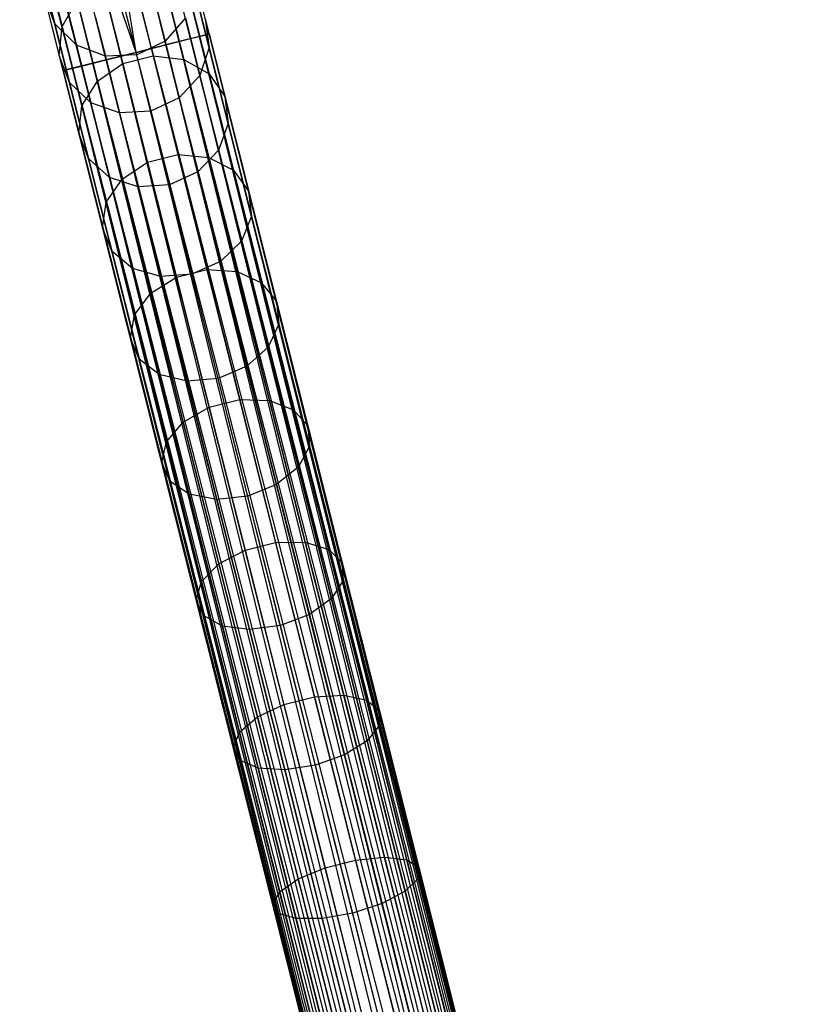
# Model space of a CAD drawing. Extents: x -102 to 102, y -101 to 102.
# Tile 247 of 256: x -21 to -11, y 66 to 79. Entities that reach past the tile are written whole.
import ezdxf

# ---------------------------------------------------------------- set-up
doc = ezdxf.new("R2010")
doc.units = 0
doc.header["$LTSCALE"] = 25.4
doc.layers.get('0').update_dxf_attribs({"linetype": 'CONTINUOUS'})

# ---------------------------------------------------------------- blocks, each defined once
blk = doc.blocks.new('NL2500011659_STL')
at = {"color": 0}
for p, q in [((-19.101, 78.346, -6.691), (-19.694, 80.705, -6.834)), ((-19.101, 78.346, -6.691), (-19.694, 80.705, -6.834)), ((-18.831, 78.413, -7), (-19.415, 80.738, -7.141)), ((-18.831, 78.413, -7), (-19.415, 80.738, -7.141)), ((-18.706, 78.445, -7.395), (-19.28, 80.724, -7.533)), ((-18.706, 78.445, -7.395), (-19.28, 80.724, -7.533)), ((-19.671, 78.202, -6.5), (-20.067, 80.632, -6.666)), ((-19.671, 78.202, -6.5), (-20.067, 80.632, -6.666)), ((-19.469, 78.253, -6.522), (-20.067, 80.632, -6.666)), ((-19.469, 78.253, -6.522), (-20.067, 80.632, -6.666)), ((-18.95, 78.383, -8.169), (-19.501, 80.575, -8.302)), ((-18.95, 78.383, -8.169), (-19.501, 80.575, -8.302)), ((-18.748, 78.434, -7.809), (-19.31, 80.667, -7.944)), ((-18.748, 78.434, -7.809), (-19.31, 80.667, -7.944)), ((-20.241, 78.059, -6.691), (-20.834, 80.418, -6.834)), ((-20.241, 78.059, -6.691), (-20.834, 80.418, -6.834)), ((-19.872, 78.151, -6.522), (-20.471, 80.53, -6.666)), ((-19.872, 78.151, -6.522), (-20.471, 80.53, -6.666)), ((-19.671, 78.202, -6.5), (-20.471, 80.53, -6.666)), ((-19.671, 78.202, -6.5), (-20.471, 80.53, -6.666)), ((-19.276, 78.301, -8.414), (-19.821, 80.466, -8.544)), ((-19.276, 78.301, -8.414), (-19.821, 80.466, -8.544)), ((-20.511, 77.991, -7), (-21.095, 80.315, -7.141)), ((-20.511, 77.991, -7), (-21.095, 80.315, -7.141)), ((-19.671, 78.202, -8.5), (-20.213, 80.357, -8.63)), ((-19.671, 78.202, -8.5), (-20.213, 80.357, -8.63)), ((-20.635, 77.96, -7.395), (-21.208, 80.239, -7.533)), ((-20.635, 77.96, -7.395), (-21.208, 80.239, -7.533)), ((-20.593, 77.97, -7.809), (-21.155, 80.203, -7.944)), ((-20.593, 77.97, -7.809), (-21.155, 80.203, -7.944)), ((-20.391, 78.021, -8.169), (-20.943, 80.213, -8.302)), ((-20.391, 78.021, -8.169), (-20.943, 80.213, -8.302)), ((-20.065, 78.103, -8.414), (-20.609, 80.267, -8.544)), ((-20.065, 78.103, -8.414), (-20.609, 80.267, -8.544)), ((-20.852, 79.348, -293.573), (-20.649, 78.543, -295.788)), ((-20.852, 79.348, -293.573), (-20.649, 78.543, -295.788)), ((-20.118, 79.127, -295.981), (-19.848, 78.056, -298.135)), ((-20.118, 79.127, -295.981), (-19.848, 78.056, -298.135)), ((-19.714, 79.229, -295.981), (-19.445, 78.157, -298.135)), ((-19.714, 79.229, -295.981), (-19.445, 78.157, -298.135)), ((-19.308, 79.172, -295.913), (-19.041, 78.109, -298.049)), ((-19.308, 79.172, -295.913), (-19.041, 78.109, -298.049)), ((-20.879, 79.108, -291.127), (-20.746, 78.578, -293.333)), ((-20.879, 79.108, -291.127), (-20.746, 78.578, -293.333)), ((-18.901, 79.042, -293.333), (-18.707, 78.268, -295.461)), ((-18.901, 79.042, -293.333), (-18.707, 78.268, -295.461)), ((-20.746, 78.578, -293.333), (-20.884, 78.95, -293.455)), ((-20.884, 78.95, -293.455), (-20.686, 78.161, -295.628)), ((-20.884, 78.95, -293.455), (-20.686, 78.161, -295.628)), ((-20.746, 78.578, -293.333), (-20.884, 78.95, -293.455)), ((-20.649, 78.543, -295.788), (-20.448, 78.885, -295.913)), ((-20.649, 78.543, -295.788), (-20.448, 78.885, -295.913)), ((-20.448, 78.885, -295.913), (-20.181, 77.822, -298.049)), ((-20.448, 78.885, -295.913), (-20.181, 77.822, -298.049)), ((-19.417, 78.863, -291.016), (-19.288, 78.349, -293.154)), ((-19.417, 78.863, -291.016), (-19.288, 78.349, -293.154)), ((-18.97, 78.965, -295.788), (-18.706, 77.918, -297.893)), ((-18.97, 78.965, -295.788), (-18.706, 77.918, -297.893)), ((-20.591, 78.815, -291.061), (-20.46, 78.295, -293.226)), ((-20.591, 78.815, -291.061), (-20.46, 78.295, -293.226)), ((-20.206, 78.664, -291.016), (-20.077, 78.15, -293.154)), ((-20.206, 78.664, -291.016), (-20.077, 78.15, -293.154)), ((-19.662, 78.17, -293.128), (-19.791, 78.681, -291)), ((-19.662, 78.17, -293.128), (-19.791, 78.681, -291)), ((-19.019, 78.657, -293.226), (-19.288, 78.349, -293.154)), ((-19.019, 78.657, -293.226), (-19.288, 78.349, -293.154)), ((-19.019, 78.657, -293.226), (-18.828, 77.898, -295.315)), ((-19.019, 78.657, -293.226), (-18.828, 77.898, -295.315)), ((-18.757, 78.646, -295.628), (-18.498, 77.619, -297.692)), ((-18.757, 78.646, -295.628), (-18.498, 77.619, -297.692)), ((-18.757, 78.646, -295.628), (-18.707, 78.268, -295.461)), ((-18.757, 78.646, -295.628), (-18.707, 78.268, -295.461)), ((-20.46, 78.295, -293.226), (-20.746, 78.578, -293.333)), ((-20.746, 78.578, -293.333), (-20.551, 77.804, -295.461)), ((-20.746, 78.578, -293.333), (-20.551, 77.804, -295.461)), ((-20.46, 78.295, -293.226), (-20.746, 78.578, -293.333)), ((-20.686, 78.161, -295.628), (-20.649, 78.543, -295.788)), ((-20.686, 78.161, -295.628), (-20.649, 78.543, -295.788)), ((-20.649, 78.543, -295.788), (-20.386, 77.496, -297.893)), ((-20.649, 78.543, -295.788), (-20.386, 77.496, -297.893)), ((-19.288, 78.349, -293.154), (-19.662, 78.17, -293.128)), ((-19.288, 78.349, -293.154), (-19.662, 78.17, -293.128)), ((-19.101, 78.346, -6.691), (-19.469, 78.253, -6.522)), ((-19.101, 78.346, -6.691), (-19.469, 78.253, -6.522)), ((-19.288, 78.349, -293.154), (-19.1, 77.599, -295.216)), ((-19.288, 78.349, -293.154), (-19.1, 77.599, -295.216)), ((-19.276, 78.301, -8.414), (-18.95, 78.383, -8.169)), ((-19.276, 78.301, -8.414), (-18.95, 78.383, -8.169)), ((-18.831, 78.413, -7), (-19.101, 78.346, -6.691)), ((-18.831, 78.413, -7), (-19.101, 78.346, -6.691)), ((-19.101, 78.346, -6.691), (-9.832, 42.132, -6.831)), ((-10.158, 42.049, -6.586), (-19.101, 78.346, -6.691)), ((-10.158, 42.049, -6.586), (-19.101, 78.346, -6.691)), ((-9.983, 42.094, -6.691), (-19.101, 78.346, -6.691)), ((-9.983, 42.094, -6.691), (-19.101, 78.346, -6.691)), ((-19.101, 78.346, -6.691), (-9.832, 42.132, -6.831)), ((-18.95, 78.383, -8.169), (-18.748, 78.434, -7.809)), ((-18.95, 78.383, -8.169), (-18.748, 78.434, -7.809)), ((-18.95, 78.383, -8.169), (-9.983, 42.094, -8.309)), ((-9.713, 42.161, -8), (-18.95, 78.383, -8.169)), ((-9.713, 42.161, -8), (-18.95, 78.383, -8.169)), ((-9.832, 42.132, -8.169), (-18.95, 78.383, -8.169)), ((-9.832, 42.132, -8.169), (-18.95, 78.383, -8.169)), ((-18.95, 78.383, -8.169), (-9.983, 42.094, -8.309)), ((-18.706, 78.445, -7.395), (-18.831, 78.413, -7)), ((-18.706, 78.445, -7.395), (-18.831, 78.413, -7)), ((-18.831, 78.413, -7), (-9.631, 42.182, -7.191)), ((-9.832, 42.132, -6.831), (-18.831, 78.413, -7)), ((-9.832, 42.132, -6.831), (-18.831, 78.413, -7)), ((-9.713, 42.161, -7), (-18.831, 78.413, -7)), ((-9.713, 42.161, -7), (-18.831, 78.413, -7)), ((-18.831, 78.413, -7), (-9.631, 42.182, -7.191)), ((-18.748, 78.434, -7.809), (-18.706, 78.445, -7.395)), ((-18.748, 78.434, -7.809), (-18.706, 78.445, -7.395)), ((-18.748, 78.434, -7.809), (-9.713, 42.161, -8)), ((-9.588, 42.193, -7.605), (-18.748, 78.434, -7.809)), ((-9.588, 42.193, -7.605), (-18.748, 78.434, -7.809)), ((-9.631, 42.182, -7.809), (-18.748, 78.434, -7.809)), ((-9.631, 42.182, -7.809), (-18.748, 78.434, -7.809)), ((-18.748, 78.434, -7.809), (-9.713, 42.161, -8)), ((-18.706, 78.445, -7.395), (-9.588, 42.193, -7.605)), ((-9.588, 42.193, -7.395), (-18.706, 78.445, -7.395)), ((-18.706, 78.445, -7.395), (-9.588, 42.193, -7.605)), ((-9.631, 42.182, -7.191), (-18.706, 78.445, -7.395)), ((-9.631, 42.182, -7.191), (-18.706, 78.445, -7.395)), ((-9.588, 42.193, -7.395), (-18.706, 78.445, -7.395)), ((-20.077, 78.15, -293.154), (-20.46, 78.295, -293.226)), ((-20.46, 78.295, -293.226), (-20.269, 77.536, -295.315)), ((-20.46, 78.295, -293.226), (-20.269, 77.536, -295.315)), ((-20.077, 78.15, -293.154), (-20.46, 78.295, -293.226)), ((-20.065, 78.103, -8.414), (-19.671, 78.202, -8.5)), ((-20.065, 78.103, -8.414), (-19.671, 78.202, -8.5)), ((-19.671, 78.202, -6.5), (-19.872, 78.151, -6.522)), ((-19.671, 78.202, -6.5), (-19.872, 78.151, -6.522)), ((-19.671, 78.202, -8.5), (-19.276, 78.301, -8.414)), ((-19.671, 78.202, -8.5), (-19.276, 78.301, -8.414)), ((-19.469, 78.253, -6.522), (-19.671, 78.202, -6.5)), ((-19.469, 78.253, -6.522), (-19.671, 78.202, -6.5)), ((-10.351, 42.001, -8.478), (-19.671, 78.202, -8.5)), ((-10.553, 41.95, -6.5), (-19.671, 78.202, -6.5)), ((-10.553, 41.95, -6.5), (-19.671, 78.202, -6.5)), ((-10.553, 41.95, -8.5), (-19.671, 78.202, -8.5)), ((-10.351, 42.001, -8.478), (-19.671, 78.202, -8.5)), ((-10.553, 41.95, -8.5), (-19.671, 78.202, -8.5)), ((-10.755, 41.9, -8.478), (-19.671, 78.202, -8.5)), ((-10.755, 41.9, -8.478), (-19.671, 78.202, -8.5)), ((-19.469, 78.253, -6.522), (-10.158, 42.049, -6.586)), ((-10.351, 42.001, -6.522), (-19.469, 78.253, -6.522)), ((-10.351, 42.001, -6.522), (-19.469, 78.253, -6.522)), ((-19.469, 78.253, -6.522), (-10.158, 42.049, -6.586)), ((-19.276, 78.301, -8.414), (-10.351, 42.001, -8.478)), ((-9.983, 42.094, -8.309), (-19.276, 78.301, -8.414)), ((-9.983, 42.094, -8.309), (-19.276, 78.301, -8.414)), ((-10.158, 42.049, -8.414), (-19.276, 78.301, -8.414)), ((-10.158, 42.049, -8.414), (-19.276, 78.301, -8.414)), ((-19.276, 78.301, -8.414), (-10.351, 42.001, -8.478)), ((-18.707, 78.268, -295.461), (-18.828, 77.898, -295.315)), ((-18.707, 78.268, -295.461), (-18.828, 77.898, -295.315)), ((-18.707, 78.268, -295.461), (-18.454, 77.263, -297.483)), ((-18.707, 78.268, -295.461), (-18.454, 77.263, -297.483)), ((-20.551, 77.804, -295.461), (-20.686, 78.161, -295.628)), ((-20.686, 78.161, -295.628), (-20.427, 77.134, -297.692)), ((-20.686, 78.161, -295.628), (-20.427, 77.134, -297.692)), ((-20.551, 77.804, -295.461), (-20.686, 78.161, -295.628)), ((-20.391, 78.021, -8.169), (-20.065, 78.103, -8.414)), ((-20.391, 78.021, -8.169), (-20.065, 78.103, -8.414)), ((-19.872, 78.151, -6.522), (-20.241, 78.059, -6.691)), ((-19.872, 78.151, -6.522), (-20.241, 78.059, -6.691)), ((-19.662, 78.17, -293.128), (-20.077, 78.15, -293.154)), ((-19.662, 78.17, -293.128), (-20.077, 78.15, -293.154)), ((-20.077, 78.15, -293.154), (-19.889, 77.401, -295.216)), ((-20.077, 78.15, -293.154), (-19.889, 77.401, -295.216)), ((-20.065, 78.103, -8.414), (-11.123, 41.807, -8.309)), ((-10.755, 41.9, -8.478), (-20.065, 78.103, -8.414)), ((-10.755, 41.9, -8.478), (-20.065, 78.103, -8.414)), ((-10.947, 41.851, -8.414), (-20.065, 78.103, -8.414)), ((-10.947, 41.851, -8.414), (-20.065, 78.103, -8.414)), ((-20.065, 78.103, -8.414), (-11.123, 41.807, -8.309)), ((-10.947, 41.851, -6.586), (-19.872, 78.151, -6.522)), ((-10.947, 41.851, -6.586), (-19.872, 78.151, -6.522)), ((-10.755, 41.9, -6.522), (-19.872, 78.151, -6.522)), ((-10.755, 41.9, -6.522), (-19.872, 78.151, -6.522)), ((-19.848, 78.056, -298.135), (-19.445, 78.157, -298.135)), ((-19.848, 78.056, -298.135), (-19.445, 78.157, -298.135)), ((-19.475, 77.424, -295.181), (-19.662, 78.17, -293.128)), ((-19.475, 77.424, -295.181), (-19.662, 78.17, -293.128)), ((-19.445, 78.157, -298.135), (-19.117, 76.852, -300.147)), ((-19.445, 78.157, -298.135), (-19.117, 76.852, -300.147)), ((-19.445, 78.157, -298.135), (-19.041, 78.109, -298.049)), ((-19.445, 78.157, -298.135), (-19.041, 78.109, -298.049)), ((-19.041, 78.109, -298.049), (-18.715, 76.814, -300.045)), ((-19.041, 78.109, -298.049), (-18.715, 76.814, -300.045)), ((-19.041, 78.109, -298.049), (-18.706, 77.918, -297.893)), ((-19.041, 78.109, -298.049), (-18.706, 77.918, -297.893)), ((-20.511, 77.991, -7), (-20.635, 77.96, -7.395)), ((-20.511, 77.991, -7), (-20.635, 77.96, -7.395)), ((-20.635, 77.96, -7.395), (-20.593, 77.97, -7.809)), ((-20.635, 77.96, -7.395), (-20.593, 77.97, -7.809)), ((-11.517, 41.708, -7.395), (-20.635, 77.96, -7.395)), ((-11.517, 41.708, -7.605), (-20.635, 77.96, -7.395)), ((-20.635, 77.96, -7.395), (-11.475, 41.718, -7.191)), ((-11.517, 41.708, -7.605), (-20.635, 77.96, -7.395)), ((-11.517, 41.708, -7.395), (-20.635, 77.96, -7.395)), ((-20.635, 77.96, -7.395), (-11.475, 41.718, -7.191)), ((-20.593, 77.97, -7.809), (-20.391, 78.021, -8.169)), ((-20.593, 77.97, -7.809), (-20.391, 78.021, -8.169)), ((-20.593, 77.97, -7.809), (-11.517, 41.708, -7.605)), ((-11.393, 41.739, -8), (-20.593, 77.97, -7.809)), ((-11.393, 41.739, -8), (-20.593, 77.97, -7.809)), ((-11.475, 41.718, -7.809), (-20.593, 77.97, -7.809)), ((-11.475, 41.718, -7.809), (-20.593, 77.97, -7.809)), ((-20.593, 77.97, -7.809), (-11.517, 41.708, -7.605)), ((-20.241, 78.059, -6.691), (-20.511, 77.991, -7)), ((-20.241, 78.059, -6.691), (-20.511, 77.991, -7)), ((-20.511, 77.991, -7), (-11.274, 41.769, -6.831)), ((-11.475, 41.718, -7.191), (-20.511, 77.991, -7)), ((-11.475, 41.718, -7.191), (-20.511, 77.991, -7)), ((-11.393, 41.739, -7), (-20.511, 77.991, -7)), ((-11.393, 41.739, -7), (-20.511, 77.991, -7)), ((-20.511, 77.991, -7), (-11.274, 41.769, -6.831)), ((-20.391, 78.021, -8.169), (-11.393, 41.739, -8)), ((-11.123, 41.807, -8.309), (-20.391, 78.021, -8.169)), ((-11.123, 41.807, -8.309), (-20.391, 78.021, -8.169)), ((-11.274, 41.769, -8.169), (-20.391, 78.021, -8.169)), ((-11.274, 41.769, -8.169), (-20.391, 78.021, -8.169)), ((-20.391, 78.021, -8.169), (-11.393, 41.739, -8)), ((-20.241, 78.059, -6.691), (-10.947, 41.851, -6.586)), ((-11.274, 41.769, -6.831), (-20.241, 78.059, -6.691)), ((-11.274, 41.769, -6.831), (-20.241, 78.059, -6.691)), ((-11.123, 41.807, -6.691), (-20.241, 78.059, -6.691)), ((-11.123, 41.807, -6.691), (-20.241, 78.059, -6.691)), ((-20.241, 78.059, -6.691), (-10.947, 41.851, -6.586)), ((-20.181, 77.822, -298.049), (-19.848, 78.056, -298.135)), ((-20.181, 77.822, -298.049), (-19.848, 78.056, -298.135)), ((-19.848, 78.056, -298.135), (-19.52, 76.751, -300.147)), ((-19.848, 78.056, -298.135), (-19.52, 76.751, -300.147)), ((-20.386, 77.496, -297.893), (-20.181, 77.822, -298.049)), ((-20.386, 77.496, -297.893), (-20.181, 77.822, -298.049)), ((-20.181, 77.822, -298.049), (-19.856, 76.528, -300.045)), ((-20.181, 77.822, -298.049), (-19.856, 76.528, -300.045)), ((-18.828, 77.898, -295.315), (-19.1, 77.599, -295.216)), ((-18.828, 77.898, -295.315), (-19.1, 77.599, -295.216)), ((-18.828, 77.898, -295.315), (-18.58, 76.911, -297.3)), ((-18.828, 77.898, -295.315), (-18.58, 76.911, -297.3)), ((-18.706, 77.918, -297.893), (-18.386, 76.643, -299.859)), ((-18.706, 77.918, -297.893), (-18.386, 76.643, -299.859)), ((-18.706, 77.918, -297.893), (-18.498, 77.619, -297.692)), ((-18.706, 77.918, -297.893), (-18.498, 77.619, -297.692)), ((-20.269, 77.536, -295.315), (-20.551, 77.804, -295.461)), ((-20.551, 77.804, -295.461), (-20.298, 76.799, -297.483)), ((-20.551, 77.804, -295.461), (-20.298, 76.799, -297.483)), ((-20.269, 77.536, -295.315), (-20.551, 77.804, -295.461)), ((-19.1, 77.599, -295.216), (-19.475, 77.424, -295.181)), ((-19.1, 77.599, -295.216), (-19.475, 77.424, -295.181)), ((-19.1, 77.599, -295.216), (-18.854, 76.625, -297.176)), ((-19.1, 77.599, -295.216), (-18.854, 76.625, -297.176)), ((-18.498, 77.619, -297.692), (-18.184, 76.368, -299.621)), ((-18.498, 77.619, -297.692), (-18.184, 76.368, -299.621)), ((-18.498, 77.619, -297.692), (-18.454, 77.263, -297.483)), ((-18.498, 77.619, -297.692), (-18.454, 77.263, -297.483)), ((-20.427, 77.134, -297.692), (-20.386, 77.496, -297.893)), ((-20.427, 77.134, -297.692), (-20.386, 77.496, -297.893)), ((-20.386, 77.496, -297.893), (-20.065, 76.221, -299.859)), ((-20.386, 77.496, -297.893), (-20.065, 76.221, -299.859)), ((-19.889, 77.401, -295.216), (-20.269, 77.536, -295.315)), ((-20.269, 77.536, -295.315), (-20.021, 76.548, -297.3)), ((-20.269, 77.536, -295.315), (-20.021, 76.548, -297.3)), ((-19.889, 77.401, -295.216), (-20.269, 77.536, -295.315)), ((-19.475, 77.424, -295.181), (-19.889, 77.401, -295.216)), ((-19.475, 77.424, -295.181), (-19.889, 77.401, -295.216)), ((-19.231, 76.453, -297.132), (-19.475, 77.424, -295.181)), ((-19.231, 76.453, -297.132), (-19.475, 77.424, -295.181)), ((-19.889, 77.401, -295.216), (-19.643, 76.426, -297.176)), ((-19.889, 77.401, -295.216), (-19.643, 76.426, -297.176)), ((-18.454, 77.263, -297.483), (-18.58, 76.911, -297.3)), ((-18.454, 77.263, -297.483), (-18.58, 76.911, -297.3)), ((-18.454, 77.263, -297.483), (-18.146, 76.038, -299.371)), ((-18.454, 77.263, -297.483), (-18.146, 76.038, -299.371)), ((-20.298, 76.799, -297.483), (-20.427, 77.134, -297.692)), ((-20.427, 77.134, -297.692), (-20.113, 75.883, -299.621)), ((-20.427, 77.134, -297.692), (-20.113, 75.883, -299.621)), ((-20.298, 76.799, -297.483), (-20.427, 77.134, -297.692)), ((-18.58, 76.911, -297.3), (-18.854, 76.625, -297.176)), ((-18.58, 76.911, -297.3), (-18.854, 76.625, -297.176)), ((-18.58, 76.911, -297.3), (-18.277, 75.708, -299.154)), ((-18.58, 76.911, -297.3), (-18.277, 75.708, -299.154)), ((-20.021, 76.548, -297.3), (-20.298, 76.799, -297.483)), ((-20.298, 76.799, -297.483), (-19.99, 75.574, -299.371)), ((-20.298, 76.799, -297.483), (-19.99, 75.574, -299.371)), ((-20.021, 76.548, -297.3), (-20.298, 76.799, -297.483)), ((-19.52, 76.751, -300.147), (-19.117, 76.852, -300.147)), ((-19.52, 76.751, -300.147), (-19.117, 76.852, -300.147)), ((-19.117, 76.852, -300.147), (-18.734, 75.331, -301.991)), ((-19.117, 76.852, -300.147), (-18.734, 75.331, -301.991)), ((-19.117, 76.852, -300.147), (-18.715, 76.814, -300.045)), ((-19.117, 76.852, -300.147), (-18.715, 76.814, -300.045)), ((-18.715, 76.814, -300.045), (-18.336, 75.305, -301.875)), ((-18.715, 76.814, -300.045), (-18.336, 75.305, -301.875)), ((-18.715, 76.814, -300.045), (-18.386, 76.643, -299.859)), ((-18.715, 76.814, -300.045), (-18.386, 76.643, -299.859)), ((-19.856, 76.528, -300.045), (-19.52, 76.751, -300.147)), ((-19.856, 76.528, -300.045), (-19.52, 76.751, -300.147)), ((-19.52, 76.751, -300.147), (-19.137, 75.23, -301.991)), ((-19.52, 76.751, -300.147), (-19.137, 75.23, -301.991)), ((-18.386, 76.643, -299.859), (-18.012, 75.157, -301.661)), ((-18.386, 76.643, -299.859), (-18.012, 75.157, -301.661)), ((-18.386, 76.643, -299.859), (-18.184, 76.368, -299.621)), ((-18.386, 76.643, -299.859), (-18.184, 76.368, -299.621)), ((-20.065, 76.221, -299.859), (-19.856, 76.528, -300.045)), ((-20.065, 76.221, -299.859), (-19.856, 76.528, -300.045)), ((-19.643, 76.426, -297.176), (-20.021, 76.548, -297.3)), ((-20.021, 76.548, -297.3), (-19.719, 75.346, -299.154)), ((-20.021, 76.548, -297.3), (-19.719, 75.346, -299.154)), ((-19.643, 76.426, -297.176), (-20.021, 76.548, -297.3)), ((-19.856, 76.528, -300.045), (-19.476, 75.019, -301.875)), ((-19.856, 76.528, -300.045), (-19.476, 75.019, -301.875)), ((-18.854, 76.625, -297.176), (-19.231, 76.453, -297.132)), ((-18.854, 76.625, -297.176), (-19.231, 76.453, -297.132)), ((-18.854, 76.625, -297.176), (-18.556, 75.437, -299.007)), ((-18.854, 76.625, -297.176), (-18.556, 75.437, -299.007)), ((-19.231, 76.453, -297.132), (-19.643, 76.426, -297.176)), ((-19.231, 76.453, -297.132), (-19.643, 76.426, -297.176)), ((-19.643, 76.426, -297.176), (-19.345, 75.239, -299.007)), ((-19.643, 76.426, -297.176), (-19.345, 75.239, -299.007)), ((-18.933, 75.271, -298.955), (-19.231, 76.453, -297.132)), ((-18.933, 75.271, -298.955), (-19.231, 76.453, -297.132)), ((-18.184, 76.368, -299.621), (-17.817, 74.911, -301.388)), ((-18.184, 76.368, -299.621), (-17.817, 74.911, -301.388)), ((-18.184, 76.368, -299.621), (-18.146, 76.038, -299.371)), ((-18.184, 76.368, -299.621), (-18.146, 76.038, -299.371)), ((-20.113, 75.883, -299.621), (-20.065, 76.221, -299.859)), ((-20.113, 75.883, -299.621), (-20.065, 76.221, -299.859)), ((-20.065, 76.221, -299.859), (-19.691, 74.734, -301.661)), ((-20.065, 76.221, -299.859), (-19.691, 74.734, -301.661)), ((-18.146, 76.038, -299.371), (-18.277, 75.708, -299.154)), ((-18.146, 76.038, -299.371), (-18.277, 75.708, -299.154)), ((-18.146, 76.038, -299.371), (-17.787, 74.61, -301.102)), ((-18.146, 76.038, -299.371), (-17.787, 74.61, -301.102)), ((-19.99, 75.574, -299.371), (-20.113, 75.883, -299.621)), ((-20.113, 75.883, -299.621), (-19.746, 74.425, -301.388)), ((-20.113, 75.883, -299.621), (-19.746, 74.425, -301.388)), ((-19.99, 75.574, -299.371), (-20.113, 75.883, -299.621)), ((-18.277, 75.708, -299.154), (-18.556, 75.437, -299.007)), ((-18.277, 75.708, -299.154), (-18.556, 75.437, -299.007)), ((-18.277, 75.708, -299.154), (-17.925, 74.307, -300.853)), ((-18.277, 75.708, -299.154), (-17.925, 74.307, -300.853)), ((-19.719, 75.346, -299.154), (-19.99, 75.574, -299.371)), ((-19.99, 75.574, -299.371), (-19.631, 74.146, -301.102)), ((-19.99, 75.574, -299.371), (-19.631, 74.146, -301.102)), ((-19.719, 75.346, -299.154), (-19.99, 75.574, -299.371)), ((-19.345, 75.239, -299.007), (-19.719, 75.346, -299.154)), ((-19.719, 75.346, -299.154), (-19.366, 73.944, -300.853)), ((-19.719, 75.346, -299.154), (-19.366, 73.944, -300.853)), ((-19.345, 75.239, -299.007), (-19.719, 75.346, -299.154)), ((-18.556, 75.437, -299.007), (-18.933, 75.271, -298.955)), ((-18.556, 75.437, -299.007), (-18.933, 75.271, -298.955)), ((-18.556, 75.437, -299.007), (-18.208, 74.053, -300.685)), ((-18.556, 75.437, -299.007), (-18.208, 74.053, -300.685)), ((-19.476, 75.019, -301.875), (-19.137, 75.23, -301.991)), ((-19.476, 75.019, -301.875), (-19.137, 75.23, -301.991)), ((-18.933, 75.271, -298.955), (-19.345, 75.239, -299.007)), ((-18.933, 75.271, -298.955), (-19.345, 75.239, -299.007)), ((-19.345, 75.239, -299.007), (-18.997, 73.855, -300.685)), ((-19.345, 75.239, -299.007), (-18.997, 73.855, -300.685)), ((-19.137, 75.23, -301.991), (-18.734, 75.331, -301.991)), ((-19.137, 75.23, -301.991), (-18.734, 75.331, -301.991)), ((-19.137, 75.23, -301.991), (-18.706, 73.513, -303.642)), ((-19.137, 75.23, -301.991), (-18.706, 73.513, -303.642)), ((-18.587, 73.894, -300.625), (-18.933, 75.271, -298.955)), ((-18.587, 73.894, -300.625), (-18.933, 75.271, -298.955)), ((-18.734, 75.331, -301.991), (-18.302, 73.614, -303.642)), ((-18.734, 75.331, -301.991), (-18.302, 73.614, -303.642)), ((-18.734, 75.331, -301.991), (-18.336, 75.305, -301.875)), ((-18.734, 75.331, -301.991), (-18.336, 75.305, -301.875)), ((-18.336, 75.305, -301.875), (-17.908, 73.602, -303.512)), ((-18.336, 75.305, -301.875), (-17.908, 73.602, -303.512)), ((-18.336, 75.305, -301.875), (-18.012, 75.157, -301.661)), ((-18.336, 75.305, -301.875), (-18.012, 75.157, -301.661)), ((-18.012, 75.157, -301.661), (-17.59, 73.479, -303.274)), ((-18.012, 75.157, -301.661), (-17.59, 73.479, -303.274)), ((-18.012, 75.157, -301.661), (-17.817, 74.911, -301.388)), ((-18.012, 75.157, -301.661), (-17.817, 74.911, -301.388)), ((-19.691, 74.734, -301.661), (-19.476, 75.019, -301.875)), ((-19.691, 74.734, -301.661), (-19.476, 75.019, -301.875)), ((-19.476, 75.019, -301.875), (-19.048, 73.316, -303.512)), ((-19.476, 75.019, -301.875), (-19.048, 73.316, -303.512)), ((-17.817, 74.911, -301.388), (-17.403, 73.265, -302.97)), ((-17.817, 74.911, -301.388), (-17.403, 73.265, -302.97)), ((-17.817, 74.911, -301.388), (-17.787, 74.61, -301.102)), ((-17.817, 74.911, -301.388), (-17.787, 74.61, -301.102)), ((-19.746, 74.425, -301.388), (-19.691, 74.734, -301.661)), ((-19.746, 74.425, -301.388), (-19.691, 74.734, -301.661)), ((-19.691, 74.734, -301.661), (-19.269, 73.056, -303.274)), ((-19.691, 74.734, -301.661), (-19.269, 73.056, -303.274)), ((-17.787, 74.61, -301.102), (-17.925, 74.307, -300.853)), ((-17.787, 74.61, -301.102), (-17.925, 74.307, -300.853)), ((-17.787, 74.61, -301.102), (-17.381, 72.998, -302.652)), ((-17.787, 74.61, -301.102), (-17.381, 72.998, -302.652)), ((-19.631, 74.146, -301.102), (-19.746, 74.425, -301.388)), ((-19.746, 74.425, -301.388), (-19.332, 72.78, -302.97)), ((-19.746, 74.425, -301.388), (-19.332, 72.78, -302.97)), ((-19.631, 74.146, -301.102), (-19.746, 74.425, -301.388)), ((-17.925, 74.307, -300.853), (-18.208, 74.053, -300.685)), ((-17.925, 74.307, -300.853), (-18.208, 74.053, -300.685)), ((-17.925, 74.307, -300.853), (-17.527, 72.725, -302.375)), ((-17.925, 74.307, -300.853), (-17.527, 72.725, -302.375)), ((-19.366, 73.944, -300.853), (-19.631, 74.146, -301.102)), ((-19.631, 74.146, -301.102), (-19.226, 72.534, -302.652)), ((-19.631, 74.146, -301.102), (-19.226, 72.534, -302.652)), ((-19.366, 73.944, -300.853), (-19.631, 74.146, -301.102)), ((-18.208, 74.053, -300.685), (-18.587, 73.894, -300.625)), ((-18.208, 74.053, -300.685), (-18.587, 73.894, -300.625)), ((-18.208, 74.053, -300.685), (-17.815, 72.491, -302.187)), ((-18.208, 74.053, -300.685), (-17.815, 72.491, -302.187)), ((-18.997, 73.855, -300.685), (-19.366, 73.944, -300.853)), ((-19.366, 73.944, -300.853), (-18.968, 72.362, -302.375)), ((-19.366, 73.944, -300.853), (-18.968, 72.362, -302.375)), ((-18.997, 73.855, -300.685), (-19.366, 73.944, -300.853)), ((-18.587, 73.894, -300.625), (-18.997, 73.855, -300.685)), ((-18.587, 73.894, -300.625), (-18.997, 73.855, -300.685)), ((-18.997, 73.855, -300.685), (-18.604, 72.293, -302.187)), ((-18.997, 73.855, -300.685), (-18.604, 72.293, -302.187)), ((-18.196, 72.338, -302.12), (-18.587, 73.894, -300.625)), ((-18.196, 72.338, -302.12), (-18.587, 73.894, -300.625)), ((-18.706, 73.513, -303.642), (-18.302, 73.614, -303.642)), ((-18.706, 73.513, -303.642), (-18.302, 73.614, -303.642)), ((-18.302, 73.614, -303.642), (-17.827, 71.724, -305.078)), ((-18.302, 73.614, -303.642), (-17.827, 71.724, -305.078)), ((-18.302, 73.614, -303.642), (-17.908, 73.602, -303.512)), ((-18.302, 73.614, -303.642), (-17.908, 73.602, -303.512)), ((-17.908, 73.602, -303.512), (-17.436, 71.728, -304.937)), ((-17.908, 73.602, -303.512), (-17.436, 71.728, -304.937)), ((-17.908, 73.602, -303.512), (-17.59, 73.479, -303.274)), ((-17.908, 73.602, -303.512), (-17.59, 73.479, -303.274)), ((-19.048, 73.316, -303.512), (-18.706, 73.513, -303.642)), ((-19.048, 73.316, -303.512), (-18.706, 73.513, -303.642)), ((-18.706, 73.513, -303.642), (-18.23, 71.623, -305.078)), ((-18.706, 73.513, -303.642), (-18.23, 71.623, -305.078)), ((-17.59, 73.479, -303.274), (-17.125, 71.632, -304.678)), ((-17.59, 73.479, -303.274), (-17.125, 71.632, -304.678)), ((-17.59, 73.479, -303.274), (-17.403, 73.265, -302.97)), ((-17.59, 73.479, -303.274), (-17.403, 73.265, -302.97)), ((-19.269, 73.056, -303.274), (-19.048, 73.316, -303.512)), ((-19.269, 73.056, -303.274), (-19.048, 73.316, -303.512)), ((-19.048, 73.316, -303.512), (-18.576, 71.441, -304.937)), ((-19.048, 73.316, -303.512), (-18.576, 71.441, -304.937)), ((-17.403, 73.265, -302.97), (-16.948, 71.454, -304.346)), ((-17.403, 73.265, -302.97), (-16.948, 71.454, -304.346)), ((-17.403, 73.265, -302.97), (-17.381, 72.998, -302.652)), ((-17.403, 73.265, -302.97), (-17.381, 72.998, -302.652)), ((-19.332, 72.78, -302.97), (-19.269, 73.056, -303.274)), ((-19.332, 72.78, -302.97), (-19.269, 73.056, -303.274)), ((-19.269, 73.056, -303.274), (-18.805, 71.209, -304.678)), ((-19.269, 73.056, -303.274), (-18.805, 71.209, -304.678)), ((-17.381, 72.998, -302.652), (-17.527, 72.725, -302.375)), ((-17.381, 72.998, -302.652), (-17.527, 72.725, -302.375)), ((-17.381, 72.998, -302.652), (-16.935, 71.224, -304)), ((-17.381, 72.998, -302.652), (-16.935, 71.224, -304)), ((-19.226, 72.534, -302.652), (-19.332, 72.78, -302.97)), ((-19.332, 72.78, -302.97), (-18.877, 70.969, -304.346)), ((-19.332, 72.78, -302.97), (-18.877, 70.969, -304.346)), ((-19.226, 72.534, -302.652), (-19.332, 72.78, -302.97)), ((-17.527, 72.725, -302.375), (-17.815, 72.491, -302.187)), ((-17.527, 72.725, -302.375), (-17.815, 72.491, -302.187)), ((-17.527, 72.725, -302.375), (-17.089, 70.983, -303.698)), ((-17.527, 72.725, -302.375), (-17.089, 70.983, -303.698)), ((-18.968, 72.362, -302.375), (-19.226, 72.534, -302.652)), ((-19.226, 72.534, -302.652), (-18.78, 70.76, -304)), ((-19.226, 72.534, -302.652), (-18.78, 70.76, -304)), ((-18.968, 72.362, -302.375), (-19.226, 72.534, -302.652)), ((-17.815, 72.491, -302.187), (-18.196, 72.338, -302.12)), ((-17.815, 72.491, -302.187), (-18.196, 72.338, -302.12)), ((-17.815, 72.491, -302.187), (-17.382, 70.772, -303.493)), ((-17.815, 72.491, -302.187), (-17.382, 70.772, -303.493)), ((-18.604, 72.293, -302.187), (-18.968, 72.362, -302.375)), ((-18.968, 72.362, -302.375), (-18.53, 70.621, -303.698)), ((-18.968, 72.362, -302.375), (-18.53, 70.621, -303.698)), ((-18.604, 72.293, -302.187), (-18.968, 72.362, -302.375)), ((-18.196, 72.338, -302.12), (-18.604, 72.293, -302.187)), ((-18.196, 72.338, -302.12), (-18.604, 72.293, -302.187)), ((-18.604, 72.293, -302.187), (-18.171, 70.573, -303.493)), ((-18.604, 72.293, -302.187), (-18.171, 70.573, -303.493)), ((-17.765, 70.627, -303.421), (-18.196, 72.338, -302.12)), ((-17.765, 70.627, -303.421), (-18.196, 72.338, -302.12)), ((-18.23, 71.623, -305.078), (-17.827, 71.724, -305.078)), ((-18.23, 71.623, -305.078), (-17.827, 71.724, -305.078)), ((-17.827, 71.724, -305.078), (-17.436, 71.728, -304.937)), ((-17.827, 71.724, -305.078), (-17.436, 71.728, -304.937)), ((-17.827, 71.724, -305.078), (-17.314, 69.687, -306.28)), ((-17.827, 71.724, -305.078), (-17.314, 69.687, -306.28)), ((-17.436, 71.728, -304.937), (-16.928, 69.706, -306.129)), ((-17.436, 71.728, -304.937), (-16.928, 69.706, -306.129)), ((-17.436, 71.728, -304.937), (-17.125, 71.632, -304.678)), ((-17.436, 71.728, -304.937), (-17.125, 71.632, -304.678)), ((-18.576, 71.441, -304.937), (-18.23, 71.623, -305.078)), ((-18.576, 71.441, -304.937), (-18.23, 71.623, -305.078)), ((-18.23, 71.623, -305.078), (-17.718, 69.585, -306.28)), ((-18.23, 71.623, -305.078), (-17.718, 69.585, -306.28)), ((-17.125, 71.632, -304.678), (-16.624, 69.64, -305.852)), ((-17.125, 71.632, -304.678), (-16.624, 69.64, -305.852)), ((-17.125, 71.632, -304.678), (-16.948, 71.454, -304.346)), ((-17.125, 71.632, -304.678), (-16.948, 71.454, -304.346)), ((-18.805, 71.209, -304.678), (-18.576, 71.441, -304.937)), ((-18.805, 71.209, -304.678), (-18.576, 71.441, -304.937)), ((-18.576, 71.441, -304.937), (-18.068, 69.419, -306.129)), ((-18.576, 71.441, -304.937), (-18.068, 69.419, -306.129)), ((-16.948, 71.454, -304.346), (-16.457, 69.501, -305.498)), ((-16.948, 71.454, -304.346), (-16.457, 69.501, -305.498)), ((-16.948, 71.454, -304.346), (-16.935, 71.224, -304)), ((-16.948, 71.454, -304.346), (-16.935, 71.224, -304)), ((-18.877, 70.969, -304.346), (-18.805, 71.209, -304.678)), ((-18.877, 70.969, -304.346), (-18.805, 71.209, -304.678)), ((-18.805, 71.209, -304.678), (-18.304, 69.218, -305.852)), ((-18.805, 71.209, -304.678), (-18.304, 69.218, -305.852)), ((-16.935, 71.224, -304), (-17.089, 70.983, -303.698)), ((-16.935, 71.224, -304), (-17.089, 70.983, -303.698)), ((-16.935, 71.224, -304), (-16.454, 69.312, -305.128)), ((-16.935, 71.224, -304), (-16.454, 69.312, -305.128)), ((-18.78, 70.76, -304), (-18.877, 70.969, -304.346)), ((-18.877, 70.969, -304.346), (-18.386, 69.016, -305.498)), ((-18.877, 70.969, -304.346), (-18.386, 69.016, -305.498)), ((-18.78, 70.76, -304), (-18.877, 70.969, -304.346)), ((-17.089, 70.983, -303.698), (-17.382, 70.772, -303.493)), ((-17.089, 70.983, -303.698), (-17.382, 70.772, -303.493)), ((-17.089, 70.983, -303.698), (-16.616, 69.105, -304.806)), ((-17.089, 70.983, -303.698), (-16.616, 69.105, -304.806)), ((-18.53, 70.621, -303.698), (-18.78, 70.76, -304)), ((-18.78, 70.76, -304), (-18.299, 68.848, -305.128)), ((-18.78, 70.76, -304), (-18.299, 68.848, -305.128)), ((-18.53, 70.621, -303.698), (-18.78, 70.76, -304)), ((-17.382, 70.772, -303.493), (-17.765, 70.627, -303.421)), ((-17.382, 70.772, -303.493), (-17.765, 70.627, -303.421)), ((-17.382, 70.772, -303.493), (-16.916, 68.918, -304.587)), ((-17.382, 70.772, -303.493), (-16.916, 68.918, -304.587)), ((-18.171, 70.573, -303.493), (-18.53, 70.621, -303.698)), ((-18.53, 70.621, -303.698), (-18.058, 68.743, -304.806)), ((-18.53, 70.621, -303.698), (-18.058, 68.743, -304.806)), ((-18.171, 70.573, -303.493), (-18.53, 70.621, -303.698)), ((-17.765, 70.627, -303.421), (-18.171, 70.573, -303.493)), ((-17.765, 70.627, -303.421), (-18.171, 70.573, -303.493)), ((-18.171, 70.573, -303.493), (-17.705, 68.719, -304.587)), ((-18.171, 70.573, -303.493), (-17.705, 68.719, -304.587)), ((-17.301, 68.781, -304.509), (-17.765, 70.627, -303.421)), ((-17.301, 68.781, -304.509), (-17.765, 70.627, -303.421)), ((-17.718, 69.585, -306.28), (-17.314, 69.687, -306.28)), ((-17.718, 69.585, -306.28), (-17.314, 69.687, -306.28)), ((-17.314, 69.687, -306.28), (-16.928, 69.706, -306.129)), ((-17.314, 69.687, -306.28), (-16.928, 69.706, -306.129)), ((-17.314, 69.687, -306.28), (-16.772, 67.528, -307.232)), ((-17.314, 69.687, -306.28), (-16.772, 67.528, -307.232)), ((-16.928, 69.706, -306.129), (-16.389, 67.565, -307.073)), ((-16.928, 69.706, -306.129), (-16.389, 67.565, -307.073)), ((-16.928, 69.706, -306.129), (-16.624, 69.64, -305.852)), ((-16.928, 69.706, -306.129), (-16.624, 69.64, -305.852)), ((-16.624, 69.64, -305.852), (-16.094, 67.531, -306.782)), ((-16.624, 69.64, -305.852), (-16.094, 67.531, -306.782)), ((-16.624, 69.64, -305.852), (-16.457, 69.501, -305.498)), ((-16.624, 69.64, -305.852), (-16.457, 69.501, -305.498)), ((-18.068, 69.419, -306.129), (-17.718, 69.585, -306.28)), ((-18.068, 69.419, -306.129), (-17.718, 69.585, -306.28)), ((-17.718, 69.585, -306.28), (-17.175, 67.427, -307.232)), ((-17.718, 69.585, -306.28), (-17.175, 67.427, -307.232)), ((-16.457, 69.501, -305.498), (-15.936, 67.432, -306.41)), ((-16.457, 69.501, -305.498), (-15.936, 67.432, -306.41)), ((-16.457, 69.501, -305.498), (-16.454, 69.312, -305.128)), ((-16.457, 69.501, -305.498), (-16.454, 69.312, -305.128)), ((-18.304, 69.218, -305.852), (-18.068, 69.419, -306.129)), ((-18.304, 69.218, -305.852), (-18.068, 69.419, -306.129)), ((-18.068, 69.419, -306.129), (-17.529, 67.278, -307.073)), ((-18.068, 69.419, -306.129), (-17.529, 67.278, -307.073)), ((-16.454, 69.312, -305.128), (-16.616, 69.105, -304.806)), ((-16.454, 69.312, -305.128), (-16.616, 69.105, -304.806)), ((-16.454, 69.312, -305.128), (-15.944, 67.285, -306.021)), ((-16.454, 69.312, -305.128), (-15.944, 67.285, -306.021)), ((-18.386, 69.016, -305.498), (-18.304, 69.218, -305.852)), ((-18.386, 69.016, -305.498), (-18.304, 69.218, -305.852)), ((-18.304, 69.218, -305.852), (-17.773, 67.109, -306.782)), ((-18.304, 69.218, -305.852), (-17.773, 67.109, -306.782)), ((-16.616, 69.105, -304.806), (-16.916, 68.918, -304.587)), ((-16.616, 69.105, -304.806), (-16.916, 68.918, -304.587)), ((-16.616, 69.105, -304.806), (-16.116, 67.116, -305.683)), ((-16.616, 69.105, -304.806), (-16.116, 67.116, -305.683)), ((-18.299, 68.848, -305.128), (-18.386, 69.016, -305.498)), ((-18.386, 69.016, -305.498), (-17.865, 66.947, -306.41)), ((-18.386, 69.016, -305.498), (-17.865, 66.947, -306.41)), ((-18.299, 68.848, -305.128), (-18.386, 69.016, -305.498)), ((-18.058, 68.743, -304.806), (-18.299, 68.848, -305.128)), ((-18.299, 68.848, -305.128), (-17.789, 66.821, -306.021)), ((-18.299, 68.848, -305.128), (-17.789, 66.821, -306.021)), ((-18.058, 68.743, -304.806), (-18.299, 68.848, -305.128)), ((-16.916, 68.918, -304.587), (-17.301, 68.781, -304.509)), ((-16.916, 68.918, -304.587), (-17.301, 68.781, -304.509)), ((-16.916, 68.918, -304.587), (-16.422, 66.954, -305.453)), ((-16.916, 68.918, -304.587), (-16.422, 66.954, -305.453)), ((-17.705, 68.719, -304.587), (-18.058, 68.743, -304.806)), ((-18.058, 68.743, -304.806), (-17.558, 66.754, -305.683)), ((-18.058, 68.743, -304.806), (-17.558, 66.754, -305.683)), ((-17.705, 68.719, -304.587), (-18.058, 68.743, -304.806)), ((-17.301, 68.781, -304.509), (-17.705, 68.719, -304.587)), ((-17.301, 68.781, -304.509), (-17.705, 68.719, -304.587)), ((-17.705, 68.719, -304.587), (-17.211, 66.755, -305.453)), ((-17.705, 68.719, -304.587), (-17.211, 66.755, -305.453)), ((-16.809, 66.826, -305.372), (-17.301, 68.781, -304.509)), ((-16.809, 66.826, -305.372), (-17.301, 68.781, -304.509)), ((-16.772, 67.528, -307.232), (-16.389, 67.565, -307.073)), ((-16.772, 67.528, -307.232), (-16.389, 67.565, -307.073)), ((-16.389, 67.565, -307.073), (-15.828, 65.333, -307.757)), ((-16.389, 67.565, -307.073), (-15.828, 65.333, -307.757)), ((-16.389, 67.565, -307.073), (-16.094, 67.531, -306.782)), ((-16.389, 67.565, -307.073), (-16.094, 67.531, -306.782)), ((-16.094, 67.531, -306.782), (-15.541, 65.332, -307.456)), ((-16.094, 67.531, -306.782), (-15.541, 65.332, -307.456)), ((-16.094, 67.531, -306.782), (-15.936, 67.432, -306.41)), ((-16.094, 67.531, -306.782), (-15.936, 67.432, -306.41)), ((-17.529, 67.278, -307.073), (-17.175, 67.427, -307.232)), ((-17.529, 67.278, -307.073), (-17.175, 67.427, -307.232)), ((-17.175, 67.427, -307.232), (-16.772, 67.528, -307.232)), ((-17.175, 67.427, -307.232), (-16.772, 67.528, -307.232)), ((-17.175, 67.427, -307.232), (-16.609, 65.176, -307.921)), ((-17.175, 67.427, -307.232), (-16.609, 65.176, -307.921)), ((-16.772, 67.528, -307.232), (-16.206, 65.277, -307.921)), ((-16.772, 67.528, -307.232), (-16.206, 65.277, -307.921)), ((-15.936, 67.432, -306.41), (-15.944, 67.285, -306.021)), ((-15.936, 67.432, -306.41), (-15.944, 67.285, -306.021)), ((-15.936, 67.432, -306.41), (-15.394, 65.275, -307.071)), ((-15.936, 67.432, -306.41), (-15.394, 65.275, -307.071)), ((-17.773, 67.109, -306.782), (-17.529, 67.278, -307.073)), ((-17.773, 67.109, -306.782), (-17.529, 67.278, -307.073)), ((-17.529, 67.278, -307.073), (-16.968, 65.046, -307.757)), ((-17.529, 67.278, -307.073), (-16.968, 65.046, -307.757)), ((-15.944, 67.285, -306.021), (-16.116, 67.116, -305.683)), ((-15.944, 67.285, -306.021), (-16.116, 67.116, -305.683)), ((-15.944, 67.285, -306.021), (-15.413, 65.173, -306.668)), ((-15.944, 67.285, -306.021), (-15.413, 65.173, -306.668)), ((-17.865, 66.947, -306.41), (-17.773, 67.109, -306.782)), ((-17.865, 66.947, -306.41), (-17.773, 67.109, -306.782)), ((-17.773, 67.109, -306.782), (-17.22, 64.909, -307.456)), ((-17.773, 67.109, -306.782), (-17.22, 64.909, -307.456)), ((-16.116, 67.116, -305.683), (-16.422, 66.954, -305.453)), ((-16.116, 67.116, -305.683), (-16.422, 66.954, -305.453)), ((-16.116, 67.116, -305.683), (-15.595, 65.042, -306.318)), ((-16.116, 67.116, -305.683), (-15.595, 65.042, -306.318)), ((-17.789, 66.821, -306.021), (-17.865, 66.947, -306.41)), ((-17.865, 66.947, -306.41), (-17.323, 64.79, -307.071)), ((-17.865, 66.947, -306.41), (-17.323, 64.79, -307.071)), ((-17.789, 66.821, -306.021), (-17.865, 66.947, -306.41)), ((-16.422, 66.954, -305.453), (-16.809, 66.826, -305.372)), ((-16.422, 66.954, -305.453), (-16.809, 66.826, -305.372)), ((-16.422, 66.954, -305.453), (-15.907, 64.906, -306.08)), ((-16.422, 66.954, -305.453), (-15.907, 64.906, -306.08)), ((-17.558, 66.754, -305.683), (-17.789, 66.821, -306.021)), ((-17.789, 66.821, -306.021), (-17.258, 64.709, -306.668)), ((-17.789, 66.821, -306.021), (-17.258, 64.709, -306.668)), ((-17.558, 66.754, -305.683), (-17.789, 66.821, -306.021)), ((-17.211, 66.755, -305.453), (-17.558, 66.754, -305.683)), ((-17.211, 66.755, -305.453), (-17.558, 66.754, -305.683)), ((-17.558, 66.754, -305.683), (-17.036, 64.68, -306.318)), ((-17.558, 66.754, -305.683), (-17.036, 64.68, -306.318)), ((-16.809, 66.826, -305.372), (-17.211, 66.755, -305.453)), ((-16.809, 66.826, -305.372), (-17.211, 66.755, -305.453)), ((-17.211, 66.755, -305.453), (-16.696, 64.708, -306.08)), ((-17.211, 66.755, -305.453), (-16.696, 64.708, -306.08)), ((-16.297, 64.788, -305.996), (-16.809, 66.826, -305.372)), ((-16.297, 64.788, -305.996), (-16.809, 66.826, -305.372))]:
    blk.add_line(p, q, dxfattribs=at)

msp = doc.modelspace()

# ---------------------------------------------------------------- block references
at = {"color": 0}
msp.add_blockref('NL2500011659_STL', (0, 0), dxfattribs=at)

doc.saveas('drawing.dxf')
